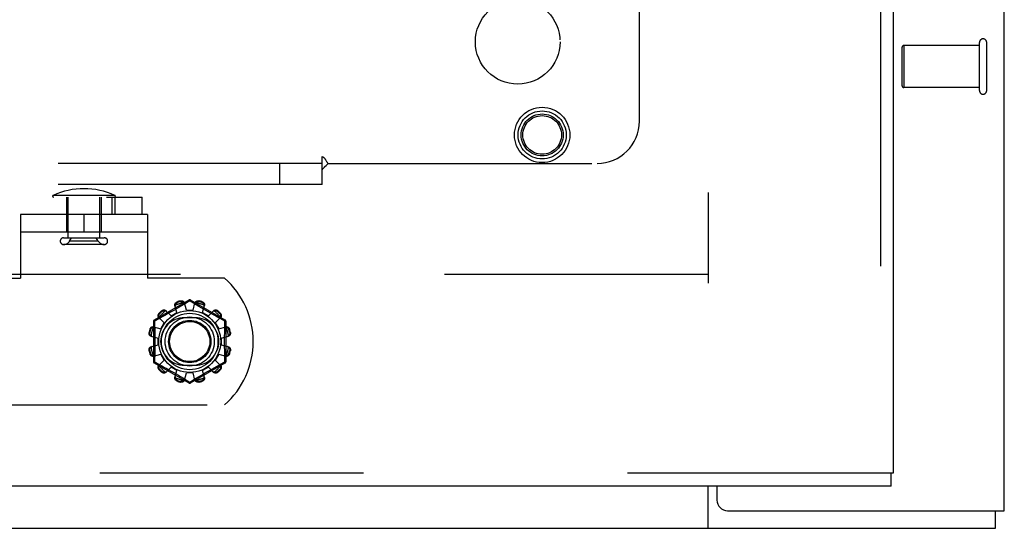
# Model space of a CAD drawing. Header units: inches. Extents: x 0 to 283, y 0 to 183.
# Tile 79 of 256: x 119.46 to 125.28, y 53.07 to 56.08. Entities that reach past the tile are written whole.
import ezdxf

# ---------------------------------------------------------------- set-up
doc = ezdxf.new("R2010")
doc.units = ezdxf.units.IN
doc.header["$LTSCALE"] = 15.583333
doc.header["$MEASUREMENT"] = 0
doc.linetypes.add('HIDDEN', pattern=[0.2, 0.1, -0.1])
doc.layers.get('0').update_dxf_attribs({"linetype": 'CONTINUOUS'})
for name, color, linetype in [('DEFAULT_2', 8, 'HIDDEN'), ('RIGHTHAND_DOOR_ASSEMBLY', 7, 'CONTINUOUS'), ('SUBPANEL', 7, 'CONTINUOUS')]:
    doc.layers.add(name, color=color, linetype=linetype)

msp = doc.modelspace()

# ---------------------------------------------------------------- linework, layer by layer
at = {"color": 3, "linetype": 'Continuous'}
for p, q in [((125.2793, 53.176), (125.2793, 131.3133)), ((123.5813, 53.322), (123.5813, 53.239)), ((123.6443, 53.176), (125.2793, 53.176))]:
    msp.add_line(p, q, dxfattribs=at)
at = {"color": 7, "linetype": 'Continuous'}
for p, q in [((123.5293, 53.072), (123.5293, 53.322)), ((125.2273, 53.072), (125.2273, 53.176)), ((53.3313, 53.072), (125.2273, 53.072))]:
    msp.add_line(p, q, dxfattribs=at)
at = {"color": 3, "linetype": 'Continuous'}
msp.add_arc((123.6443, 53.239), 0.063, 180, 270, dxfattribs=at)
at = {"layer": 'DEFAULT_2', "color": 8, "linetype": 'HIDDEN'}
for p, q in [((123.5293, 123.624), (123.5293, 54.52)), ((124.6753, 55.687), (124.6753, 55.915)), ((125.1323, 55.925), (124.6853, 55.925)), ((124.6853, 55.925), (124.6853, 55.677)), ((125.1323, 55.659), (125.1323, 55.943)), ((125.1753, 55.659), (125.1753, 55.943)), ((125.1323, 55.677), (124.6853, 55.677)), ((120.0239, 55.0395), (119.6588, 55.0395)), ((110.625, 55.03), (120.1851, 55.03)), ((119.7398, 54.822), (119.7398, 55.03)), ((119.7473, 54.7892), (119.7473, 55.03)), ((119.9353, 54.7892), (119.9353, 55.03)), ((119.9428, 55.03), (119.9428, 54.822)), ((120.0069, 55.03), (120.0069, 54.926)), ((120.0246, 55.03), (120.0246, 54.926)), ((120.1851, 54.926), (120.1851, 55.03)), ((110.625, 54.926), (119.4663, 54.926)), ((120.2163, 54.926), (119.4663, 54.926)), ((119.4663, 54.926), (119.4663, 54.551)), ((119.8413, 54.926), (119.8413, 54.822)), ((120.2163, 54.926), (120.2163, 54.551)), ((120.2163, 54.822), (119.4663, 54.822)), ((119.7213, 54.7892), (119.9613, 54.7892)), ((119.9613, 54.7492), (119.7213, 54.7492)), ((119.7566, 54.7692), (119.7686, 54.7892)), ((119.9261, 54.7692), (119.7566, 54.7692)), ((119.9261, 54.7692), (119.9141, 54.7892)), ((123.5293, 54.572), (90.9253, 54.572)), ((119.0106, 54.551), (119.4663, 54.551)), ((120.6721, 54.551), (120.2163, 54.551)), ((120.4613, 54.4208), (120.2568, 54.3027)), ((120.3933, 54.4109), (120.3943, 54.4071)), ((120.4132, 54.4121), (120.4122, 54.4159)), ((120.4663, 54.4162), (120.4314, 54.3949)), ((120.4463, 54.362), (120.4353, 54.4042)), ((120.4698, 54.4141), (120.4663, 54.4162)), ((120.4895, 54.4021), (120.4698, 54.4141)), ((120.6758, 54.3027), (120.4713, 54.4208)), ((120.4863, 54.362), (120.4973, 54.4042)), ((120.5038, 54.3934), (120.4895, 54.4021)), ((120.5205, 54.4159), (120.5195, 54.4121)), ((120.5384, 54.4071), (120.5394, 54.4109)), ((120.2856, 54.3429), (120.2884, 54.3401)), ((120.3022, 54.3539), (120.2994, 54.3567)), ((120.3355, 54.3387), (120.3222, 54.3312)), ((120.3254, 54.3581), (120.356, 54.3271)), ((120.3496, 54.3467), (120.3355, 54.3387)), ((120.3643, 54.3551), (120.3496, 54.3467)), ((120.356, 54.3271), (120.3907, 54.3471)), ((120.3793, 54.3638), (120.3643, 54.3551)), ((120.3907, 54.3471), (120.3791, 54.3891)), ((120.4141, 54.3845), (120.401, 54.3766)), ((120.4314, 54.3949), (120.4141, 54.3845)), ((120.4463, 54.362), (120.4863, 54.362)), ((120.5206, 54.3833), (120.5038, 54.3934)), ((120.5333, 54.3757), (120.5206, 54.3833)), ((120.5469, 54.3676), (120.5333, 54.3757)), ((120.542, 54.3471), (120.5536, 54.3891)), ((120.542, 54.3471), (120.5767, 54.3271)), ((120.5611, 54.3593), (120.5469, 54.3676)), ((120.5753, 54.3511), (120.5611, 54.3593)), ((120.5891, 54.3432), (120.5753, 54.3511)), ((120.5767, 54.3271), (120.6073, 54.3581)), ((120.6023, 54.3358), (120.5891, 54.3432)), ((120.6332, 54.3567), (120.6305, 54.3539)), ((120.6443, 54.3401), (120.6471, 54.3429)), ((120.2518, 54.2941), (120.2518, 54.0579)), ((120.2846, 54.3104), (120.2583, 54.2961)), ((120.2583, 54.2961), (120.2589, 54.2725)), ((120.2842, 54.317), (120.3153, 54.2863)), ((120.3044, 54.3213), (120.2846, 54.3104)), ((120.2953, 54.2517), (120.3153, 54.2863)), ((120.3222, 54.3312), (120.3044, 54.3213)), ((120.4976, 54.3166), (120.4351, 54.3166)), ((120.6146, 54.3289), (120.6023, 54.3358)), ((120.6312, 54.3197), (120.6146, 54.3289)), ((120.6174, 54.2863), (120.6485, 54.317)), ((120.6174, 54.2863), (120.6374, 54.2517)), ((120.6453, 54.3119), (120.6312, 54.3197)), ((120.6743, 54.2961), (120.6453, 54.3119)), ((120.6808, 54.0579), (120.6808, 54.2941)), ((120.2264, 54.2302), (120.2302, 54.2292)), ((120.2352, 54.248), (120.2314, 54.249)), ((120.2532, 54.2632), (120.2953, 54.2517)), ((120.2589, 54.2725), (120.2594, 54.2485)), ((120.6374, 54.2517), (120.6795, 54.2632)), ((120.6728, 54.2243), (120.6733, 54.2485)), ((120.7012, 54.249), (120.6974, 54.248)), ((120.7025, 54.2292), (120.7063, 54.2302)), ((120.2381, 54.207), (120.2803, 54.196)), ((120.2803, 54.156), (120.2803, 54.196)), ((120.6523, 54.196), (120.6946, 54.207)), ((120.6523, 54.196), (120.6523, 54.156)), ((120.2302, 54.1228), (120.2264, 54.1218)), ((120.2381, 54.145), (120.2803, 54.156)), ((120.2598, 54.1276), (120.2594, 54.1034)), ((120.6523, 54.156), (120.6946, 54.145)), ((120.7063, 54.1218), (120.7025, 54.1228)), ((120.2314, 54.1029), (120.2352, 54.104)), ((120.2532, 54.0887), (120.2953, 54.1003)), ((120.2568, 54.0493), (120.4613, 53.9312)), ((120.2583, 54.0559), (120.2873, 54.04)), ((120.2842, 54.035), (120.3153, 54.0657)), ((120.3153, 54.0657), (120.2953, 54.1003)), ((120.4713, 53.9312), (120.6758, 54.0493)), ((120.6374, 54.1003), (120.6174, 54.0657)), ((120.6174, 54.0657), (120.6485, 54.035)), ((120.6374, 54.1003), (120.6795, 54.0887)), ((120.6481, 54.0415), (120.6743, 54.0559)), ((120.6738, 54.0794), (120.6733, 54.1034)), ((120.6743, 54.0559), (120.6738, 54.0794)), ((120.6974, 54.104), (120.7012, 54.1029)), ((120.2884, 54.0118), (120.2856, 54.0091)), ((120.2873, 54.04), (120.3015, 54.0322)), ((120.2994, 53.9953), (120.3022, 53.9981)), ((120.3015, 54.0322), (120.318, 54.0231)), ((120.318, 54.0231), (120.3304, 54.0162)), ((120.3254, 53.9938), (120.356, 54.0249)), ((120.3304, 54.0162), (120.3436, 54.0087)), ((120.3436, 54.0087), (120.3574, 54.0008)), ((120.3907, 54.0049), (120.356, 54.0249)), ((120.3574, 54.0008), (120.3716, 53.9926)), ((120.3716, 53.9926), (120.3857, 53.9844)), ((120.3791, 53.9628), (120.3907, 54.0049)), ((120.4351, 54.0354), (120.4976, 54.0354)), ((120.4353, 53.9478), (120.4463, 53.99)), ((120.4863, 53.99), (120.4463, 53.99)), ((120.4973, 53.9478), (120.4863, 53.99)), ((120.5767, 54.0249), (120.542, 54.0049)), ((120.5536, 53.9628), (120.542, 54.0049)), ((120.5534, 53.9881), (120.5683, 53.9968)), ((120.5683, 53.9968), (120.5831, 54.0053)), ((120.5767, 54.0249), (120.6073, 53.9938)), ((120.5831, 54.0053), (120.5972, 54.0133)), ((120.5972, 54.0133), (120.6105, 54.0208)), ((120.6105, 54.0208), (120.6283, 54.0307)), ((120.6283, 54.0307), (120.6481, 54.0415)), ((120.6305, 53.9981), (120.6332, 53.9953)), ((120.6471, 54.0091), (120.6443, 54.0118)), ((120.3857, 53.9844), (120.3994, 53.9763)), ((120.3943, 53.9449), (120.3933, 53.9411)), ((120.3994, 53.9763), (120.4121, 53.9687)), ((120.4121, 53.9687), (120.4288, 53.9586)), ((120.4122, 53.936), (120.4132, 53.9398)), ((120.4288, 53.9586), (120.4432, 53.9499)), ((120.4432, 53.9499), (120.4629, 53.9379)), ((120.4629, 53.9379), (120.4663, 53.9358)), ((120.4663, 53.9358), (120.5012, 53.957)), ((120.5012, 53.957), (120.5185, 53.9675)), ((120.5185, 53.9675), (120.5317, 53.9753)), ((120.5195, 53.9398), (120.5205, 53.936)), ((120.5394, 53.9411), (120.5384, 53.9449)), ((119.0106, 53.801), (120.6721, 53.801))]:
    msp.add_line(p, q, dxfattribs=at)
for points in [[(120.3791, 54.3891), (120.3787, 54.3909), (120.3786, 54.3928), (120.3787, 54.3947), (120.379, 54.3966), (120.3795, 54.3985), (120.3803, 54.4003), (120.3813, 54.4021), (120.3825, 54.4037), (120.384, 54.4053), (120.3856, 54.4068), (120.3873, 54.4081), (120.3892, 54.4092), (120.3912, 54.4101), (120.3933, 54.4109)], [(120.3814, 54.391), (120.3816, 54.392), (120.3818, 54.393), (120.3821, 54.394), (120.3824, 54.395), (120.3828, 54.396), (120.3832, 54.3969), (120.3837, 54.3979), (120.3842, 54.3988), (120.3848, 54.3997), (120.3854, 54.4006), (120.3861, 54.4015), (120.3869, 54.4024), (120.3878, 54.4033), (120.3888, 54.4042), (120.39, 54.405), (120.3913, 54.4058), (120.3927, 54.4065), (120.3943, 54.4071)], [(120.4122, 54.4159), (120.4143, 54.4163), (120.4165, 54.4165), (120.4187, 54.4165), (120.4209, 54.4162), (120.423, 54.4158), (120.425, 54.4151), (120.4269, 54.4143), (120.4286, 54.4133), (120.4302, 54.4121), (120.4317, 54.4107), (120.4329, 54.4092), (120.434, 54.4076), (120.4348, 54.4059), (120.4353, 54.4042)], [(120.4132, 54.4121), (120.4149, 54.4124), (120.4165, 54.4125), (120.418, 54.4125), (120.4194, 54.4124), (120.4207, 54.4121), (120.4219, 54.4118), (120.4231, 54.4114), (120.4241, 54.411), (120.4251, 54.4105), (120.4261, 54.41), (120.427, 54.4095), (120.4278, 54.4089), (120.4287, 54.4083), (120.4295, 54.4076), (120.4303, 54.4069), (120.431, 54.4062), (120.4317, 54.4055), (120.4324, 54.4047)], [(120.4372, 54.3971), (120.4367, 54.3985), (120.4362, 54.3998), (120.4354, 54.4011), (120.4346, 54.4024), (120.4336, 54.4036), (120.4324, 54.4047)], [(120.4613, 54.4208), (120.4617, 54.4208), (120.4621, 54.4207), (120.4627, 54.4204), (120.4633, 54.4199), (120.464, 54.4192), (120.4647, 54.4183), (120.4655, 54.4173), (120.4663, 54.4162)], [(120.4663, 54.4162), (120.4671, 54.4173), (120.4679, 54.4183), (120.4687, 54.4192), (120.4694, 54.4199), (120.47, 54.4204), (120.4705, 54.4207), (120.471, 54.4208), (120.4713, 54.4208)], [(120.5002, 54.4047), (120.4991, 54.4036), (120.4981, 54.4024), (120.4972, 54.4011), (120.4965, 54.3998), (120.4959, 54.3985), (120.4955, 54.3971)], [(120.4973, 54.4042), (120.4979, 54.4059), (120.4987, 54.4076), (120.4997, 54.4092), (120.501, 54.4107), (120.5024, 54.4121), (120.504, 54.4133), (120.5058, 54.4143), (120.5076, 54.4151), (120.5097, 54.4158), (120.5118, 54.4162), (120.514, 54.4165), (120.5162, 54.4165), (120.5184, 54.4163), (120.5205, 54.4159)], [(120.5002, 54.4047), (120.5009, 54.4055), (120.5017, 54.4062), (120.5024, 54.4069), (120.5032, 54.4076), (120.504, 54.4083), (120.5048, 54.4089), (120.5057, 54.4095), (120.5066, 54.41), (120.5076, 54.4105), (120.5086, 54.411), (120.5096, 54.4114), (120.5108, 54.4118), (120.512, 54.4121), (120.5133, 54.4124), (120.5147, 54.4125), (120.5162, 54.4125), (120.5178, 54.4124), (120.5195, 54.4121)], [(120.5384, 54.4071), (120.54, 54.4065), (120.5414, 54.4058), (120.5427, 54.405), (120.5439, 54.4042), (120.5449, 54.4033), (120.5458, 54.4024), (120.5466, 54.4015), (120.5473, 54.4006), (120.5479, 54.3997), (120.5485, 54.3988), (120.549, 54.3979), (120.5495, 54.3969), (120.5499, 54.396), (120.5502, 54.395), (120.5506, 54.394), (120.5509, 54.393), (120.5511, 54.392), (120.5513, 54.391)], [(120.5394, 54.4109), (120.5414, 54.4101), (120.5434, 54.4092), (120.5453, 54.4081), (120.5471, 54.4068), (120.5487, 54.4053), (120.5501, 54.4037), (120.5513, 54.4021), (120.5523, 54.4003), (120.5531, 54.3985), (120.5537, 54.3966), (120.554, 54.3947), (120.5541, 54.3928), (120.554, 54.3909), (120.5536, 54.3891)], [(120.2842, 54.317), (120.283, 54.3183), (120.2819, 54.3198), (120.2811, 54.3215), (120.2804, 54.3234), (120.2799, 54.3253), (120.2797, 54.3273), (120.2797, 54.3293), (120.2799, 54.3313), (120.2803, 54.3334), (120.281, 54.3355), (120.2819, 54.3375), (120.283, 54.3394), (120.2842, 54.3412), (120.2856, 54.3429)], [(120.2852, 54.3197), (120.2849, 54.3207), (120.2846, 54.3217), (120.2844, 54.3227), (120.2842, 54.3237), (120.284, 54.3247), (120.2839, 54.3258), (120.2838, 54.3268), (120.2838, 54.3279), (120.2838, 54.329), (120.2839, 54.3301), (120.2841, 54.3312), (120.2843, 54.3324), (120.2847, 54.3336), (120.2851, 54.3348), (120.2857, 54.3361), (120.2864, 54.3375), (120.2873, 54.3388), (120.2884, 54.3401)], [(120.2994, 54.3567), (120.3011, 54.3581), (120.3029, 54.3594), (120.3048, 54.3604), (120.3069, 54.3613), (120.3089, 54.362), (120.311, 54.3624), (120.313, 54.3626), (120.315, 54.3626), (120.317, 54.3624), (120.319, 54.3619), (120.3208, 54.3613), (120.3225, 54.3604), (120.324, 54.3593), (120.3254, 54.3581)], [(120.3022, 54.3539), (120.3035, 54.355), (120.3049, 54.3559), (120.3062, 54.3566), (120.3075, 54.3572), (120.3087, 54.3577), (120.31, 54.358), (120.3111, 54.3582), (120.3123, 54.3584), (120.3134, 54.3585), (120.3145, 54.3585), (120.3155, 54.3585), (120.3166, 54.3584), (120.3176, 54.3583), (120.3186, 54.3582), (120.3196, 54.358), (120.3206, 54.3577), (120.3216, 54.3574), (120.3226, 54.3571)], [(120.3305, 54.3529), (120.3295, 54.3539), (120.3283, 54.3547), (120.327, 54.3555), (120.3256, 54.3562), (120.3242, 54.3567), (120.3226, 54.3571)], [(120.401, 54.3766), (120.3867, 54.3682), (120.3793, 54.3638)], [(120.3814, 54.391), (120.3809, 54.3895), (120.3806, 54.3879), (120.3805, 54.3864), (120.3806, 54.3849), (120.3807, 54.3834), (120.381, 54.382)], [(120.5516, 54.382), (120.5519, 54.3834), (120.5521, 54.3849), (120.5521, 54.3864), (120.552, 54.3879), (120.5517, 54.3895), (120.5513, 54.391)], [(120.61, 54.3571), (120.6085, 54.3567), (120.607, 54.3562), (120.6057, 54.3555), (120.6044, 54.3547), (120.6032, 54.3539), (120.6021, 54.3529)], [(120.6073, 54.3581), (120.6087, 54.3593), (120.6102, 54.3604), (120.6119, 54.3613), (120.6137, 54.3619), (120.6156, 54.3624), (120.6176, 54.3626), (120.6196, 54.3626), (120.6217, 54.3624), (120.6237, 54.362), (120.6258, 54.3613), (120.6278, 54.3604), (120.6298, 54.3594), (120.6316, 54.3581), (120.6332, 54.3567)], [(120.61, 54.3571), (120.611, 54.3574), (120.612, 54.3577), (120.613, 54.358), (120.6141, 54.3582), (120.6151, 54.3583), (120.6161, 54.3584), (120.6172, 54.3585), (120.6182, 54.3585), (120.6193, 54.3585), (120.6204, 54.3584), (120.6216, 54.3582), (120.6227, 54.358), (120.6239, 54.3577), (120.6252, 54.3572), (120.6265, 54.3566), (120.6278, 54.3559), (120.6291, 54.355), (120.6305, 54.3539)], [(120.6443, 54.3401), (120.6454, 54.3388), (120.6463, 54.3375), (120.647, 54.3361), (120.6476, 54.3348), (120.648, 54.3336), (120.6483, 54.3324), (120.6486, 54.3312), (120.6487, 54.33), (120.6488, 54.3289), (120.6489, 54.3279), (120.6489, 54.3268), (120.6488, 54.3258), (120.6487, 54.3247), (120.6485, 54.3237), (120.6483, 54.3227), (120.6481, 54.3217), (120.6478, 54.3207), (120.6474, 54.3197)], [(120.6471, 54.3429), (120.6485, 54.3412), (120.6497, 54.3394), (120.6508, 54.3375), (120.6517, 54.3355), (120.6523, 54.3334), (120.6528, 54.3313), (120.653, 54.3293), (120.653, 54.3273), (120.6527, 54.3253), (120.6523, 54.3234), (120.6516, 54.3215), (120.6507, 54.3198), (120.6497, 54.3183), (120.6485, 54.317)], [(120.2518, 54.2941), (120.2519, 54.2944), (120.2523, 54.2947), (120.2528, 54.295), (120.2536, 54.2953), (120.2546, 54.2955), (120.2557, 54.2958), (120.2569, 54.2959), (120.2583, 54.2961)], [(120.2583, 54.2961), (120.2577, 54.2973), (120.2573, 54.2985), (120.2569, 54.2996), (120.2567, 54.3006), (120.2565, 54.3014), (120.2565, 54.302), (120.2566, 54.3025), (120.2568, 54.3027)], [(120.2852, 54.3197), (120.2856, 54.3182), (120.2862, 54.3167), (120.2868, 54.3153), (120.2876, 54.314), (120.2885, 54.3128), (120.2894, 54.3118)], [(120.6432, 54.3118), (120.6442, 54.3128), (120.6451, 54.314), (120.6459, 54.3153), (120.6465, 54.3167), (120.647, 54.3182), (120.6474, 54.3197)], [(120.6733, 54.2485), (120.674, 54.2844), (120.6743, 54.2961)], [(120.6758, 54.3027), (120.6761, 54.3025), (120.6762, 54.302), (120.6761, 54.3014), (120.676, 54.3006), (120.6758, 54.2996), (120.6754, 54.2985), (120.6749, 54.2973), (120.6743, 54.2961)], [(120.6743, 54.2961), (120.6757, 54.296), (120.677, 54.2958), (120.6781, 54.2955), (120.6791, 54.2953), (120.6798, 54.295), (120.6804, 54.2947), (120.6807, 54.2944), (120.6808, 54.2941)], [(120.2381, 54.207), (120.2364, 54.2076), (120.2347, 54.2084), (120.2331, 54.2094), (120.2316, 54.2106), (120.2302, 54.2121), (120.2291, 54.2137), (120.228, 54.2154), (120.2272, 54.2173), (120.2265, 54.2193), (120.2261, 54.2214), (120.2258, 54.2236), (120.2258, 54.2258), (120.226, 54.228), (120.2264, 54.2302)], [(120.2376, 54.2099), (120.2369, 54.2106), (120.2361, 54.2113), (120.2354, 54.2121), (120.2347, 54.2128), (120.234, 54.2136), (120.2334, 54.2145), (120.2328, 54.2153), (120.2323, 54.2163), (120.2318, 54.2172), (120.2313, 54.2182), (120.2309, 54.2193), (120.2305, 54.2204), (120.2302, 54.2216), (120.23, 54.2229), (120.2298, 54.2244), (120.2298, 54.2259), (120.2299, 54.2275), (120.2302, 54.2292)], [(120.2314, 54.249), (120.2322, 54.2511), (120.2331, 54.2531), (120.2343, 54.255), (120.2356, 54.2568), (120.237, 54.2584), (120.2386, 54.2598), (120.2402, 54.261), (120.242, 54.262), (120.2438, 54.2628), (120.2457, 54.2633), (120.2477, 54.2637), (120.2496, 54.2638), (120.2514, 54.2636), (120.2532, 54.2632)], [(120.2352, 54.248), (120.2358, 54.2496), (120.2365, 54.2511), (120.2373, 54.2524), (120.2382, 54.2535), (120.239, 54.2545), (120.2399, 54.2554), (120.2408, 54.2562), (120.2417, 54.2569), (120.2426, 54.2576), (120.2435, 54.2581), (120.2445, 54.2586), (120.2454, 54.2591), (120.2463, 54.2595), (120.2473, 54.2599), (120.2483, 54.2602), (120.2493, 54.2605), (120.2503, 54.2608), (120.2513, 54.261)], [(120.2603, 54.2613), (120.2589, 54.2616), (120.2574, 54.2618), (120.2559, 54.2618), (120.2544, 54.2617), (120.2529, 54.2614), (120.2513, 54.261)], [(120.2594, 54.2485), (120.2598, 54.2243), (120.26, 54.2122), (120.2601, 54.2001), (120.2602, 54.1881), (120.2602, 54.176), (120.2602, 54.1639), (120.2601, 54.1518), (120.26, 54.1397), (120.2598, 54.1276)], [(120.6813, 54.261), (120.6798, 54.2614), (120.6783, 54.2617), (120.6768, 54.2618), (120.6753, 54.2618), (120.6738, 54.2616), (120.6724, 54.2613)], [(120.6733, 54.1034), (120.6728, 54.1276), (120.6727, 54.1397), (120.6726, 54.1518), (120.6725, 54.1639), (120.6725, 54.176), (120.6725, 54.1881), (120.6726, 54.2001), (120.6727, 54.2122), (120.6728, 54.2243)], [(120.6795, 54.2632), (120.6813, 54.2636), (120.6831, 54.2638), (120.685, 54.2637), (120.6869, 54.2633), (120.6888, 54.2628), (120.6907, 54.262), (120.6924, 54.261), (120.6941, 54.2598), (120.6957, 54.2584), (120.6971, 54.2568), (120.6984, 54.255), (120.6996, 54.2531), (120.7005, 54.2511), (120.7012, 54.249)], [(120.6813, 54.261), (120.6824, 54.2608), (120.6834, 54.2605), (120.6844, 54.2602), (120.6854, 54.2599), (120.6863, 54.2595), (120.6873, 54.2591), (120.6882, 54.2586), (120.6891, 54.2581), (120.6901, 54.2576), (120.691, 54.2569), (120.6919, 54.2562), (120.6928, 54.2554), (120.6937, 54.2545), (120.6945, 54.2535), (120.6954, 54.2524), (120.6961, 54.2511), (120.6968, 54.2496), (120.6974, 54.248)], [(120.7063, 54.2302), (120.7067, 54.228), (120.7069, 54.2258), (120.7068, 54.2236), (120.7066, 54.2214), (120.7061, 54.2193), (120.7055, 54.2173), (120.7046, 54.2154), (120.7036, 54.2137), (120.7024, 54.2121), (120.7011, 54.2106), (120.6996, 54.2094), (120.698, 54.2084), (120.6963, 54.2076), (120.6946, 54.207)], [(120.7025, 54.2292), (120.7028, 54.2275), (120.7029, 54.2259), (120.7029, 54.2243), (120.7027, 54.2229), (120.7025, 54.2216), (120.7021, 54.2204), (120.7018, 54.2193), (120.7013, 54.2182), (120.7009, 54.2172), (120.7004, 54.2162), (120.6998, 54.2153), (120.6992, 54.2145), (120.6986, 54.2136), (120.698, 54.2128), (120.6973, 54.2121), (120.6966, 54.2113), (120.6958, 54.2106), (120.695, 54.2099)], [(120.2376, 54.2099), (120.2388, 54.2088), (120.2399, 54.2078), (120.2412, 54.2069), (120.2425, 54.2062), (120.2439, 54.2056), (120.2453, 54.2051)], [(120.6874, 54.2051), (120.6888, 54.2056), (120.6902, 54.2062), (120.6915, 54.2069), (120.6927, 54.2078), (120.6939, 54.2088), (120.695, 54.2099)], [(120.2264, 54.1218), (120.226, 54.124), (120.2258, 54.1261), (120.2258, 54.1284), (120.2261, 54.1305), (120.2265, 54.1327), (120.2272, 54.1347), (120.228, 54.1365), (120.2291, 54.1383), (120.2302, 54.1399), (120.2316, 54.1413), (120.2331, 54.1426), (120.2347, 54.1436), (120.2364, 54.1444), (120.2381, 54.145)], [(120.2302, 54.1228), (120.2299, 54.1245), (120.2298, 54.1261), (120.2298, 54.1276), (120.23, 54.129), (120.2302, 54.1303), (120.2305, 54.1316), (120.2309, 54.1327), (120.2313, 54.1338), (120.2318, 54.1348), (120.2323, 54.1357), (120.2329, 54.1366), (120.2334, 54.1375), (120.234, 54.1383), (120.2347, 54.1391), (120.2354, 54.1399), (120.2361, 54.1407), (120.2369, 54.1414), (120.2376, 54.1421)], [(120.2453, 54.1468), (120.2439, 54.1464), (120.2425, 54.1458), (120.2412, 54.1451), (120.2399, 54.1442), (120.2388, 54.1432), (120.2376, 54.1421)], [(120.695, 54.1421), (120.6939, 54.1432), (120.6927, 54.1442), (120.6915, 54.1451), (120.6902, 54.1458), (120.6888, 54.1464), (120.6874, 54.1468)], [(120.6946, 54.145), (120.6963, 54.1444), (120.698, 54.1436), (120.6996, 54.1426), (120.7011, 54.1413), (120.7024, 54.1399), (120.7036, 54.1383), (120.7046, 54.1365), (120.7055, 54.1347), (120.7061, 54.1327), (120.7066, 54.1305), (120.7068, 54.1284), (120.7069, 54.1261), (120.7067, 54.124), (120.7063, 54.1218)], [(120.695, 54.1421), (120.6958, 54.1414), (120.6966, 54.1407), (120.6973, 54.1399), (120.698, 54.1391), (120.6986, 54.1383), (120.6992, 54.1375), (120.6998, 54.1366), (120.7004, 54.1357), (120.7009, 54.1348), (120.7013, 54.1338), (120.7018, 54.1327), (120.7022, 54.1315), (120.7025, 54.1303), (120.7027, 54.129), (120.7029, 54.1276), (120.7029, 54.1261), (120.7028, 54.1245), (120.7025, 54.1228)], [(120.2532, 54.0887), (120.2514, 54.0884), (120.2496, 54.0882), (120.2477, 54.0883), (120.2457, 54.0886), (120.2438, 54.0892), (120.242, 54.09), (120.2402, 54.091), (120.2386, 54.0922), (120.237, 54.0936), (120.2356, 54.0952), (120.2343, 54.097), (120.2331, 54.0989), (120.2322, 54.1009), (120.2314, 54.1029)], [(120.2513, 54.091), (120.2503, 54.0912), (120.2493, 54.0915), (120.2483, 54.0918), (120.2473, 54.0921), (120.2463, 54.0925), (120.2454, 54.0929), (120.2444, 54.0933), (120.2435, 54.0938), (120.2426, 54.0944), (120.2417, 54.0951), (120.2408, 54.0958), (120.2399, 54.0966), (120.239, 54.0975), (120.2381, 54.0985), (120.2373, 54.0996), (120.2365, 54.1009), (120.2358, 54.1024), (120.2352, 54.104)], [(120.2513, 54.091), (120.2529, 54.0906), (120.2544, 54.0903), (120.2559, 54.0902), (120.2574, 54.0902), (120.2589, 54.0904), (120.2603, 54.0907)], [(120.2583, 54.0559), (120.2569, 54.056), (120.2557, 54.0562), (120.2546, 54.0564), (120.2536, 54.0567), (120.2528, 54.057), (120.2523, 54.0573), (120.2519, 54.0576), (120.2518, 54.0579)], [(120.2568, 54.0493), (120.2566, 54.0495), (120.2565, 54.05), (120.2565, 54.0506), (120.2567, 54.0514), (120.2569, 54.0524), (120.2573, 54.0534), (120.2578, 54.0546), (120.2583, 54.0559)], [(120.2594, 54.1034), (120.2586, 54.0676), (120.2583, 54.0559)], [(120.6724, 54.0907), (120.6738, 54.0904), (120.6753, 54.0902), (120.6768, 54.0902), (120.6783, 54.0903), (120.6798, 54.0906), (120.6813, 54.091)], [(120.6808, 54.0579), (120.6807, 54.0576), (120.6804, 54.0573), (120.6798, 54.057), (120.6791, 54.0567), (120.6781, 54.0564), (120.677, 54.0562), (120.6757, 54.056), (120.6743, 54.0559)], [(120.6743, 54.0559), (120.6749, 54.0546), (120.6754, 54.0534), (120.6758, 54.0524), (120.676, 54.0514), (120.6761, 54.0506), (120.6762, 54.05), (120.676, 54.0495), (120.6758, 54.0493)], [(120.7012, 54.1029), (120.7005, 54.1009), (120.6996, 54.0989), (120.6984, 54.097), (120.6971, 54.0952), (120.6957, 54.0936), (120.6941, 54.0922), (120.6924, 54.091), (120.6907, 54.09), (120.6888, 54.0892), (120.6869, 54.0886), (120.685, 54.0883), (120.6831, 54.0882), (120.6813, 54.0884), (120.6795, 54.0887)], [(120.6974, 54.104), (120.6968, 54.1024), (120.6961, 54.1009), (120.6954, 54.0996), (120.6945, 54.0985), (120.6937, 54.0974), (120.6928, 54.0966), (120.6919, 54.0958), (120.691, 54.095), (120.6901, 54.0944), (120.6891, 54.0938), (120.6882, 54.0933), (120.6873, 54.0929), (120.6863, 54.0925), (120.6854, 54.0921), (120.6844, 54.0917), (120.6834, 54.0915), (120.6824, 54.0912), (120.6813, 54.091)], [(120.2856, 54.0091), (120.2842, 54.0108), (120.283, 54.0126), (120.2819, 54.0145), (120.281, 54.0165), (120.2803, 54.0186), (120.2799, 54.0206), (120.2797, 54.0227), (120.2797, 54.0247), (120.2799, 54.0267), (120.2804, 54.0286), (120.2811, 54.0304), (120.2819, 54.0321), (120.283, 54.0337), (120.2842, 54.035)], [(120.2884, 54.0118), (120.2873, 54.0132), (120.2864, 54.0145), (120.2857, 54.0158), (120.2851, 54.0171), (120.2847, 54.0184), (120.2843, 54.0196), (120.2841, 54.0208), (120.2839, 54.0219), (120.2838, 54.023), (120.2838, 54.0241), (120.2838, 54.0252), (120.2839, 54.0262), (120.284, 54.0272), (120.2842, 54.0283), (120.2844, 54.0293), (120.2846, 54.0303), (120.2849, 54.0313), (120.2852, 54.0323)], [(120.2894, 54.0402), (120.2885, 54.0391), (120.2876, 54.0379), (120.2868, 54.0367), (120.2862, 54.0353), (120.2856, 54.0338), (120.2852, 54.0323)], [(120.3254, 53.9938), (120.324, 53.9926), (120.3225, 53.9916), (120.3208, 53.9907), (120.319, 53.99), (120.317, 53.9896), (120.315, 53.9893), (120.313, 53.9893), (120.311, 53.9895), (120.3089, 53.99), (120.3069, 53.9906), (120.3048, 53.9915), (120.3029, 53.9926), (120.3011, 53.9939), (120.2994, 53.9953)], [(120.3226, 53.9949), (120.3216, 53.9946), (120.3206, 53.9943), (120.3196, 53.994), (120.3186, 53.9938), (120.3176, 53.9936), (120.3165, 53.9935), (120.3155, 53.9935), (120.3144, 53.9934), (120.3134, 53.9935), (120.3123, 53.9936), (120.3111, 53.9937), (120.3099, 53.994), (120.3087, 53.9943), (120.3075, 53.9948), (120.3062, 53.9953), (120.3048, 53.9961), (120.3035, 53.997), (120.3022, 53.9981)], [(120.3226, 53.9949), (120.3242, 53.9953), (120.3256, 53.9958), (120.327, 53.9965), (120.3283, 53.9972), (120.3295, 53.9981), (120.3305, 53.9991)], [(120.6021, 53.9991), (120.6032, 53.9981), (120.6044, 53.9972), (120.6057, 53.9965), (120.607, 53.9958), (120.6085, 53.9953), (120.61, 53.9949)], [(120.6332, 53.9953), (120.6316, 53.9939), (120.6298, 53.9926), (120.6278, 53.9915), (120.6258, 53.9906), (120.6237, 53.99), (120.6217, 53.9895), (120.6196, 53.9893), (120.6176, 53.9893), (120.6156, 53.9896), (120.6137, 53.99), (120.6119, 53.9907), (120.6102, 53.9916), (120.6087, 53.9926), (120.6073, 53.9938)], [(120.6305, 53.9981), (120.6291, 53.997), (120.6278, 53.9961), (120.6265, 53.9953), (120.6252, 53.9948), (120.6239, 53.9943), (120.6227, 53.994), (120.6215, 53.9937), (120.6204, 53.9936), (120.6193, 53.9935), (120.6182, 53.9934), (120.6172, 53.9935), (120.6161, 53.9935), (120.6151, 53.9936), (120.6141, 53.9938), (120.613, 53.994), (120.612, 53.9943), (120.611, 53.9946), (120.61, 53.9949)], [(120.6474, 54.0323), (120.647, 54.0338), (120.6465, 54.0353), (120.6459, 54.0367), (120.6451, 54.0379), (120.6442, 54.0391), (120.6432, 54.0402)], [(120.6474, 54.0323), (120.6478, 54.0313), (120.6481, 54.0303), (120.6483, 54.0293), (120.6485, 54.0283), (120.6487, 54.0272), (120.6488, 54.0262), (120.6489, 54.0252), (120.6489, 54.0241), (120.6488, 54.023), (120.6487, 54.0219), (120.6486, 54.0208), (120.6483, 54.0196), (120.648, 54.0184), (120.6476, 54.0171), (120.647, 54.0158), (120.6463, 54.0145), (120.6453, 54.0132), (120.6443, 54.0118)], [(120.6485, 54.035), (120.6497, 54.0337), (120.6507, 54.0321), (120.6516, 54.0304), (120.6523, 54.0286), (120.6527, 54.0267), (120.653, 54.0247), (120.653, 54.0227), (120.6528, 54.0206), (120.6523, 54.0186), (120.6517, 54.0165), (120.6508, 54.0145), (120.6497, 54.0126), (120.6485, 54.0108), (120.6471, 54.0091)], [(120.3933, 53.9411), (120.3912, 53.9418), (120.3892, 53.9428), (120.3873, 53.9439), (120.3856, 53.9452), (120.384, 53.9467), (120.3825, 53.9482), (120.3813, 53.9499), (120.3803, 53.9516), (120.3795, 53.9535), (120.379, 53.9554), (120.3787, 53.9573), (120.3786, 53.9592), (120.3787, 53.961), (120.3791, 53.9628)], [(120.381, 53.9699), (120.3807, 53.9685), (120.3806, 53.9671), (120.3805, 53.9656), (120.3806, 53.964), (120.3809, 53.9625), (120.3814, 53.961)], [(120.3943, 53.9449), (120.3927, 53.9455), (120.3912, 53.9462), (120.39, 53.947), (120.3888, 53.9478), (120.3878, 53.9487), (120.3869, 53.9496), (120.3861, 53.9504), (120.3854, 53.9514), (120.3848, 53.9523), (120.3842, 53.9532), (120.3837, 53.9541), (120.3832, 53.955), (120.3828, 53.956), (120.3824, 53.957), (120.3821, 53.9579), (120.3818, 53.9589), (120.3816, 53.96), (120.3814, 53.961)], [(120.4353, 53.9478), (120.4348, 53.946), (120.434, 53.9444), (120.4329, 53.9428), (120.4317, 53.9413), (120.4302, 53.9399), (120.4286, 53.9387), (120.4269, 53.9377), (120.425, 53.9369), (120.423, 53.9362), (120.4209, 53.9357), (120.4187, 53.9355), (120.4165, 53.9355), (120.4143, 53.9356), (120.4122, 53.936)], [(120.4324, 53.9473), (120.4317, 53.9465), (120.431, 53.9458), (120.4303, 53.945), (120.4295, 53.9443), (120.4287, 53.9437), (120.4278, 53.9431), (120.427, 53.9425), (120.4261, 53.942), (120.4251, 53.9414), (120.4241, 53.941), (120.423, 53.9405), (120.4219, 53.9402), (120.4207, 53.9398), (120.4194, 53.9396), (120.418, 53.9395), (120.4164, 53.9394), (120.4148, 53.9395), (120.4132, 53.9398)], [(120.4324, 53.9473), (120.4336, 53.9484), (120.4346, 53.9496), (120.4354, 53.9508), (120.4362, 53.9522), (120.4367, 53.9535), (120.4372, 53.9549)], [(120.4663, 53.9358), (120.4655, 53.9347), (120.4647, 53.9337), (120.464, 53.9328), (120.4633, 53.9321), (120.4627, 53.9316), (120.4621, 53.9313), (120.4617, 53.9311), (120.4613, 53.9312)], [(120.4713, 53.9312), (120.471, 53.9311), (120.4705, 53.9313), (120.47, 53.9316), (120.4694, 53.9321), (120.4687, 53.9328), (120.4679, 53.9337), (120.4671, 53.9347), (120.4663, 53.9358)], [(120.4955, 53.9549), (120.4959, 53.9535), (120.4965, 53.9522), (120.4972, 53.9508), (120.4981, 53.9496), (120.4991, 53.9484), (120.5002, 53.9473)], [(120.5205, 53.936), (120.5184, 53.9356), (120.5162, 53.9355), (120.514, 53.9355), (120.5118, 53.9357), (120.5097, 53.9362), (120.5076, 53.9369), (120.5058, 53.9377), (120.504, 53.9387), (120.5024, 53.9399), (120.501, 53.9413), (120.4997, 53.9428), (120.4987, 53.9444), (120.4979, 53.946), (120.4973, 53.9478)], [(120.5195, 53.9398), (120.5178, 53.9395), (120.5162, 53.9394), (120.5147, 53.9395), (120.5133, 53.9396), (120.512, 53.9399), (120.5108, 53.9402), (120.5096, 53.9406), (120.5085, 53.941), (120.5075, 53.9415), (120.5066, 53.942), (120.5057, 53.9425), (120.5048, 53.9431), (120.504, 53.9437), (120.5032, 53.9444), (120.5024, 53.945), (120.5017, 53.9458), (120.5009, 53.9465), (120.5002, 53.9473)], [(120.5317, 53.9753), (120.546, 53.9838), (120.5534, 53.9881)], [(120.5513, 53.961), (120.5511, 53.96), (120.5509, 53.9589), (120.5506, 53.9579), (120.5502, 53.957), (120.5499, 53.956), (120.5494, 53.955), (120.549, 53.9541), (120.5485, 53.9532), (120.5479, 53.9523), (120.5473, 53.9513), (120.5466, 53.9504), (120.5458, 53.9495), (120.5449, 53.9487), (120.5438, 53.9478), (120.5427, 53.947), (120.5414, 53.9462), (120.54, 53.9455), (120.5384, 53.9449)], [(120.5536, 53.9628), (120.554, 53.961), (120.5541, 53.9592), (120.554, 53.9573), (120.5537, 53.9554), (120.5531, 53.9535), (120.5523, 53.9516), (120.5513, 53.9499), (120.5501, 53.9482), (120.5487, 53.9467), (120.5471, 53.9452), (120.5453, 53.9439), (120.5434, 53.9428), (120.5414, 53.9418), (120.5394, 53.9411)], [(120.5513, 53.961), (120.5517, 53.9625), (120.552, 53.964), (120.5521, 53.9656), (120.5521, 53.9671), (120.5519, 53.9685), (120.5516, 53.9699)]]:
    msp.add_lwpolyline(points, dxfattribs=at)
for radius in [0.1829, 0.1668, 0.145, 0.125, 0.1186]:
    msp.add_circle((120.4663, 54.176), radius, dxfattribs=at)
for centre, radius, start, end in [((124.6853, 55.915), 0.01, 90, 180), ((125.1538, 55.943), 0.0215, 360, 180), ((124.6853, 55.687), 0.01, 180, 270), ((125.1538, 55.659), 0.0215, 180, 0), ((119.6608, 55.035), 0.005, 114.5157, 270), ((119.8413, 54.6392), 0.44, 65.4843, 114.5157), ((120.0218, 55.035), 0.005, 270, 65.4843), ((119.7213, 54.7692), 0.02, 90, 270), ((119.7213, 54.7903), 0.0411, 270, 329.11063), ((119.9613, 54.7903), 0.0411, 210.88937, 270), ((119.9613, 54.7692), 0.02, 270, 90), ((120.3413, 54.176), 0.5, 311.40962, 48.59038), ((120.4663, 54.176), 0.2312, 98.4357, 111.5643), ((120.4663, 54.176), 0.246, 102.72378, 107.27622), ((120.4663, 54.176), 0.2421, 102.69077, 107.30923), ((120.4663, 54.4121), 0.01, 60, 120), ((120.4663, 54.176), 0.2312, 68.4357, 81.5643), ((120.4663, 54.176), 0.2421, 72.69077, 77.30923), ((120.4663, 54.176), 0.246, 72.72378, 77.27622), ((120.4663, 54.176), 0.2312, 128.4357, 141.5643), ((120.4663, 54.176), 0.246, 132.72378, 137.27622), ((120.4663, 54.176), 0.2421, 132.69077, 137.30923), ((120.4663, 54.176), 0.2312, 38.4357, 51.5643), ((120.4663, 54.176), 0.2421, 42.69077, 47.30923), ((120.4663, 54.176), 0.246, 42.72378, 47.27622), ((120.2618, 54.2941), 0.01, 120, 180), ((120.4351, 54.176), 0.1406, 90, 270), ((120.4976, 54.176), 0.1406, 270, 90), ((120.6708, 54.2941), 0.01, 0, 60), ((120.4663, 54.176), 0.246, 162.72378, 167.27622), ((120.4663, 54.176), 0.2421, 162.69077, 167.30923), ((120.4663, 54.176), 0.2312, 158.4357, 171.5643), ((120.4663, 54.176), 0.2312, 8.4357, 21.5643), ((120.4663, 54.176), 0.2421, 12.69077, 17.30923), ((120.4663, 54.176), 0.246, 12.72378, 17.27622), ((120.4663, 54.176), 0.246, 192.72378, 197.27622), ((120.4663, 54.176), 0.2421, 192.69077, 197.30923), ((120.4663, 54.176), 0.2312, 188.4357, 201.5643), ((120.4663, 54.176), 0.2312, 338.4357, 351.5643), ((120.4663, 54.176), 0.2421, 342.69077, 347.30923), ((120.4663, 54.176), 0.246, 342.72378, 347.27622), ((120.2618, 54.0579), 0.01, 180, 240), ((120.6708, 54.0579), 0.01, 300, 360), ((120.4663, 54.176), 0.2312, 218.4357, 231.5643), ((120.4663, 54.176), 0.246, 222.72378, 227.27622), ((120.4663, 54.176), 0.2421, 222.69077, 227.30923), ((120.4663, 54.176), 0.2312, 308.4357, 321.5643), ((120.4663, 54.176), 0.2421, 312.69077, 317.30923), ((120.4663, 54.176), 0.246, 312.72378, 317.27622), ((120.4663, 54.176), 0.2312, 248.4357, 261.5643), ((120.4663, 54.176), 0.246, 252.72378, 257.27622), ((120.4663, 54.176), 0.2421, 252.69077, 257.30923), ((120.4663, 53.9398), 0.01, 240, 300), ((120.4663, 54.176), 0.2312, 278.4357, 291.5643), ((120.4663, 54.176), 0.2421, 282.69077, 287.30923), ((120.4663, 54.176), 0.246, 282.72378, 287.27622)]:
    msp.add_arc(centre, radius, start, end, dxfattribs=at)
at = {"layer": 'RIGHTHAND_DOOR_ASSEMBLY', "color": 8, "linetype": 'HIDDEN'}
for p, q in [((124.5486, 124.747), (124.5486, 53.397)), ((124.6106, 53.397), (89.8241, 53.397))]:
    msp.add_line(p, q, dxfattribs=at)
at = {"layer": 'RIGHTHAND_DOOR_ASSEMBLY', "color": 3, "linetype": 'Continuous'}
for p, q in [((124.6236, 124.747), (124.6236, 53.397)), ((124.6106, 53.322), (89.8241, 53.322))]:
    msp.add_line(p, q, dxfattribs=at)
at = {"layer": 'RIGHTHAND_DOOR_ASSEMBLY', "color": 7, "linetype": 'Continuous'}
for p in [(124.6236, 53.397), (124.6106, 53.322)]:
    msp.add_line(p, (124.6106, 53.397), dxfattribs=at)
at = {"layer": 'RIGHTHAND_DOOR_ASSEMBLY', "color": 8, "linetype": 'HIDDEN'}
for radius in [0.1635, 0.142, 0.124, 0.114]:
    msp.add_circle((122.5486, 55.397), radius, dxfattribs=at)
at = {"layer": 'SUBPANEL', "color": 8, "linetype": 'HIDDEN'}
for p, q in [((123.1231, 55.4782), (123.1231, 57.0679)), ((121.2481, 55.1897), (121.2481, 55.2691)), ((121.2481, 55.2282), (57.3106, 55.2282)), ((120.9981, 55.1032), (120.9981, 55.2282)), ((121.2651, 55.2095), (121.2723, 55.2167)), ((121.2834, 55.2282), (122.8731, 55.2282)), ((121.2481, 55.1032), (121.2481, 55.1897)), ((121.2481, 55.1032), (57.3106, 55.1032))]:
    msp.add_line(p, q, dxfattribs=at)
for points in [[(121.2481, 55.2691), (121.2499, 55.2684), (121.2516, 55.2677), (121.2533, 55.2668), (121.2549, 55.2658), (121.2564, 55.2648), (121.258, 55.2636), (121.2595, 55.2622), (121.261, 55.2607), (121.2625, 55.2591), (121.2639, 55.2574), (121.2652, 55.2557), (121.2665, 55.2538), (121.2679, 55.2518), (121.2692, 55.2497), (121.2705, 55.2476)], [(121.2705, 55.2476), (121.2732, 55.243), (121.2747, 55.2406), (121.2761, 55.2383), (121.2776, 55.236), (121.2791, 55.2338), (121.2806, 55.2318), (121.282, 55.2299), (121.2834, 55.2282)], [(121.2723, 55.2167), (121.2743, 55.2187), (121.2764, 55.2207), (121.2783, 55.2228), (121.2802, 55.2247), (121.2819, 55.2266), (121.2834, 55.2282)], [(121.2481, 55.1897), (121.2499, 55.1921), (121.2516, 55.1945), (121.2533, 55.1967), (121.2551, 55.1988), (121.2568, 55.2008), (121.2585, 55.2027), (121.2601, 55.2045), (121.2618, 55.2062), (121.2634, 55.2079), (121.2651, 55.2095)]]:
    msp.add_lwpolyline(points, dxfattribs=at)
msp.add_circle((122.4043, 55.947), 0.25, dxfattribs=at)
msp.add_arc((122.8731, 55.4782), 0.25, 270, 360, dxfattribs=at)

doc.saveas('drawing.dxf')
